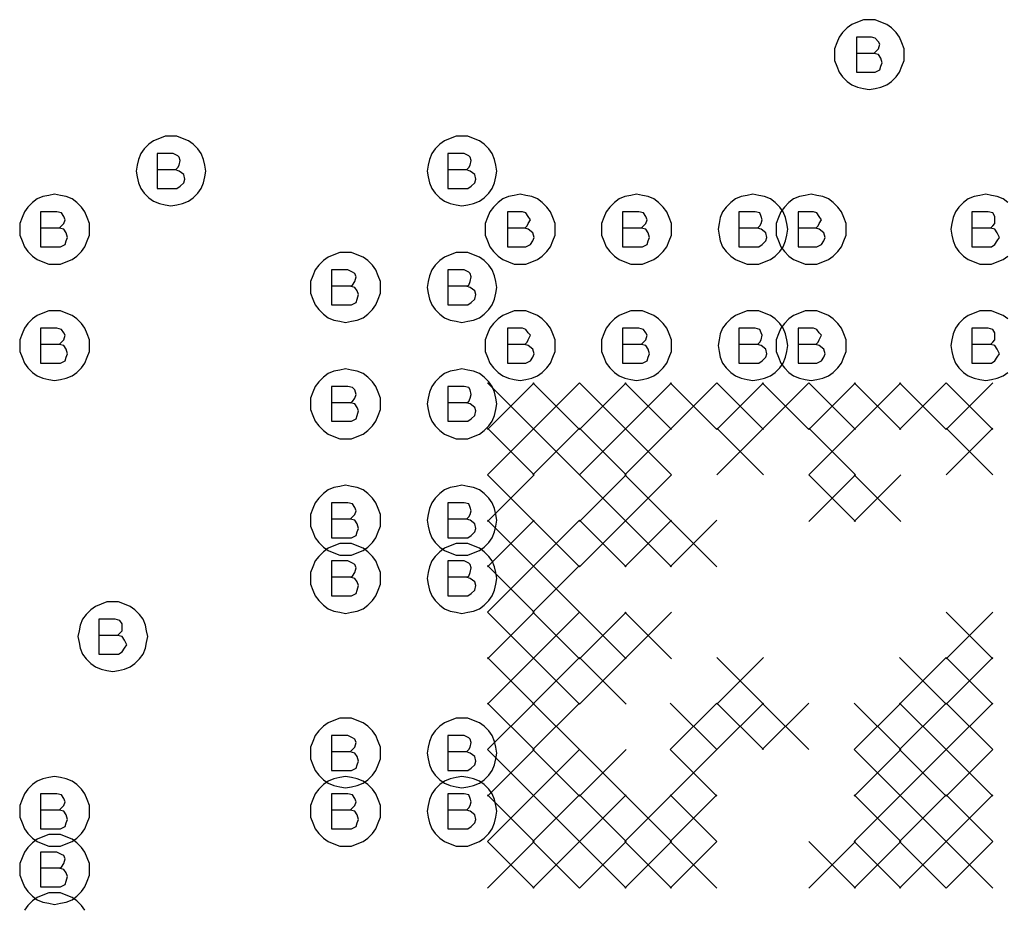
# Model space of a CAD drawing. Extents: x 28 to 61, y 25 to 46.
# Tile 19 of 49: x 36.85 to 37.696, y 31.178 to 31.94. Entities that reach past the tile are written whole.
import ezdxf

# ---------------------------------------------------------------- set-up
doc = ezdxf.new("R2010")
doc.units = 0
doc.layers.add('RVP8-IFD_E_fab', color=2, linetype='CONTINUOUS')

msp = doc.modelspace()

# ---------------------------------------------------------------- linework, layer by layer
at = {"layer": 'RVP8-IFD_E_fab'}
for points in [[(37.61, 31.91), (37.61, 31.915), (37.608, 31.92), (37.606, 31.925), (37.603, 31.929), (37.599, 31.933), (37.595, 31.936), (37.59, 31.938), (37.585, 31.94), (37.58, 31.94), (37.575, 31.94), (37.57, 31.938), (37.565, 31.936), (37.561, 31.933), (37.557, 31.929), (37.554, 31.925), (37.552, 31.92), (37.55, 31.915), (37.55, 31.91), (37.55, 31.905), (37.552, 31.9), (37.554, 31.895), (37.557, 31.891), (37.561, 31.887), (37.565, 31.884), (37.57, 31.882), (37.575, 31.881), (37.58, 31.88), (37.585, 31.881), (37.59, 31.882), (37.595, 31.884), (37.599, 31.887), (37.603, 31.891), (37.606, 31.895), (37.608, 31.9), (37.61, 31.905), (37.61, 31.91)], [(37.01, 31.81), (37.009, 31.815), (37.008, 31.82), (37.006, 31.825), (37.003, 31.829), (36.999, 31.833), (36.995, 31.836), (36.99, 31.838), (36.985, 31.84), (36.98, 31.84), (36.975, 31.84), (36.97, 31.838), (36.965, 31.836), (36.961, 31.833), (36.957, 31.829), (36.954, 31.825), (36.952, 31.82), (36.951, 31.815), (36.95, 31.81), (36.951, 31.805), (36.952, 31.8), (36.954, 31.795), (36.957, 31.791), (36.961, 31.787), (36.965, 31.784), (36.97, 31.782), (36.975, 31.781), (36.98, 31.78), (36.985, 31.781), (36.99, 31.782), (36.995, 31.784), (36.999, 31.787), (37.003, 31.791), (37.006, 31.795), (37.008, 31.8), (37.009, 31.805), (37.01, 31.81)], [(37.26, 31.81), (37.259, 31.815), (37.258, 31.82), (37.256, 31.825), (37.253, 31.829), (37.249, 31.833), (37.245, 31.836), (37.24, 31.838), (37.235, 31.84), (37.23, 31.84), (37.225, 31.84), (37.22, 31.838), (37.215, 31.836), (37.211, 31.833), (37.207, 31.829), (37.204, 31.825), (37.202, 31.82), (37.201, 31.815), (37.2, 31.81), (37.201, 31.805), (37.202, 31.8), (37.204, 31.795), (37.207, 31.791), (37.211, 31.787), (37.215, 31.784), (37.22, 31.782), (37.225, 31.781), (37.23, 31.78), (37.235, 31.781), (37.24, 31.782), (37.245, 31.784), (37.249, 31.787), (37.253, 31.791), (37.256, 31.795), (37.258, 31.8), (37.259, 31.805), (37.26, 31.81)], [(36.91, 31.76), (36.91, 31.765), (36.908, 31.77), (36.906, 31.775), (36.903, 31.779), (36.899, 31.783), (36.895, 31.786), (36.89, 31.788), (36.885, 31.789), (36.88, 31.79), (36.875, 31.789), (36.87, 31.788), (36.865, 31.786), (36.861, 31.783), (36.857, 31.779), (36.854, 31.775), (36.852, 31.77), (36.85, 31.765), (36.85, 31.76), (36.85, 31.755), (36.852, 31.75), (36.854, 31.745), (36.857, 31.741), (36.861, 31.737), (36.865, 31.734), (36.87, 31.732), (36.875, 31.73), (36.88, 31.73), (36.885, 31.73), (36.89, 31.732), (36.895, 31.734), (36.899, 31.737), (36.903, 31.741), (36.906, 31.745), (36.908, 31.75), (36.91, 31.755), (36.91, 31.76)], [(37.31, 31.76), (37.31, 31.765), (37.308, 31.77), (37.306, 31.775), (37.303, 31.779), (37.299, 31.783), (37.295, 31.786), (37.29, 31.788), (37.285, 31.789), (37.28, 31.79), (37.275, 31.789), (37.27, 31.788), (37.265, 31.786), (37.261, 31.783), (37.257, 31.779), (37.254, 31.775), (37.252, 31.77), (37.25, 31.765), (37.25, 31.76), (37.25, 31.755), (37.252, 31.75), (37.254, 31.745), (37.257, 31.741), (37.261, 31.737), (37.265, 31.734), (37.27, 31.732), (37.275, 31.73), (37.28, 31.73), (37.285, 31.73), (37.29, 31.732), (37.295, 31.734), (37.299, 31.737), (37.303, 31.741), (37.306, 31.745), (37.308, 31.75), (37.31, 31.755), (37.31, 31.76)], [(37.41, 31.76), (37.41, 31.765), (37.408, 31.77), (37.406, 31.775), (37.403, 31.779), (37.399, 31.783), (37.395, 31.786), (37.39, 31.788), (37.385, 31.789), (37.38, 31.79), (37.375, 31.789), (37.37, 31.788), (37.365, 31.786), (37.361, 31.783), (37.357, 31.779), (37.354, 31.775), (37.352, 31.77), (37.35, 31.765), (37.35, 31.76), (37.35, 31.755), (37.352, 31.75), (37.354, 31.745), (37.357, 31.741), (37.361, 31.737), (37.365, 31.734), (37.37, 31.732), (37.375, 31.73), (37.38, 31.73), (37.385, 31.73), (37.39, 31.732), (37.395, 31.734), (37.399, 31.737), (37.403, 31.741), (37.406, 31.745), (37.408, 31.75), (37.41, 31.755), (37.41, 31.76)], [(37.51, 31.76), (37.509, 31.765), (37.508, 31.77), (37.506, 31.775), (37.503, 31.779), (37.499, 31.783), (37.495, 31.786), (37.49, 31.788), (37.485, 31.789), (37.48, 31.79), (37.475, 31.789), (37.47, 31.788), (37.465, 31.786), (37.461, 31.783), (37.457, 31.779), (37.454, 31.775), (37.452, 31.77), (37.451, 31.765), (37.45, 31.76), (37.451, 31.755), (37.452, 31.75), (37.454, 31.745), (37.457, 31.741), (37.461, 31.737), (37.465, 31.734), (37.47, 31.732), (37.475, 31.73), (37.48, 31.73), (37.485, 31.73), (37.49, 31.732), (37.495, 31.734), (37.499, 31.737), (37.503, 31.741), (37.506, 31.745), (37.508, 31.75), (37.509, 31.755), (37.51, 31.76)], [(37.56, 31.76), (37.56, 31.765), (37.558, 31.77), (37.556, 31.775), (37.553, 31.779), (37.549, 31.783), (37.545, 31.786), (37.54, 31.788), (37.535, 31.789), (37.53, 31.79), (37.525, 31.789), (37.52, 31.788), (37.515, 31.786), (37.511, 31.783), (37.507, 31.779), (37.504, 31.775), (37.502, 31.77), (37.5, 31.765), (37.5, 31.76), (37.5, 31.755), (37.502, 31.75), (37.504, 31.745), (37.507, 31.741), (37.511, 31.737), (37.515, 31.734), (37.52, 31.732), (37.525, 31.73), (37.53, 31.73), (37.535, 31.73), (37.54, 31.732), (37.545, 31.734), (37.549, 31.737), (37.553, 31.741), (37.556, 31.745), (37.558, 31.75), (37.56, 31.755), (37.56, 31.76)], [(37.16, 31.71), (37.16, 31.715), (37.158, 31.72), (37.156, 31.725), (37.153, 31.729), (37.149, 31.733), (37.145, 31.736), (37.14, 31.738), (37.135, 31.74), (37.13, 31.74), (37.125, 31.74), (37.12, 31.738), (37.115, 31.736), (37.111, 31.733), (37.107, 31.729), (37.104, 31.725), (37.102, 31.72), (37.1, 31.715), (37.1, 31.71), (37.1, 31.705), (37.102, 31.7), (37.104, 31.695), (37.107, 31.691), (37.111, 31.687), (37.115, 31.684), (37.12, 31.682), (37.125, 31.681), (37.13, 31.68), (37.135, 31.681), (37.14, 31.682), (37.145, 31.684), (37.149, 31.687), (37.153, 31.691), (37.156, 31.695), (37.158, 31.7), (37.16, 31.705), (37.16, 31.71)], [(37.26, 31.71), (37.259, 31.715), (37.258, 31.72), (37.256, 31.725), (37.253, 31.729), (37.249, 31.733), (37.245, 31.736), (37.24, 31.738), (37.235, 31.74), (37.23, 31.74), (37.225, 31.74), (37.22, 31.738), (37.215, 31.736), (37.211, 31.733), (37.207, 31.729), (37.204, 31.725), (37.202, 31.72), (37.201, 31.715), (37.2, 31.71), (37.201, 31.705), (37.202, 31.7), (37.204, 31.695), (37.207, 31.691), (37.211, 31.687), (37.215, 31.684), (37.22, 31.682), (37.225, 31.681), (37.23, 31.68), (37.235, 31.681), (37.24, 31.682), (37.245, 31.684), (37.249, 31.687), (37.253, 31.691), (37.256, 31.695), (37.258, 31.7), (37.259, 31.705), (37.26, 31.71)], [(36.91, 31.66), (36.91, 31.665), (36.908, 31.67), (36.906, 31.675), (36.903, 31.679), (36.899, 31.683), (36.895, 31.686), (36.89, 31.688), (36.885, 31.69), (36.88, 31.69), (36.875, 31.69), (36.87, 31.688), (36.865, 31.686), (36.861, 31.683), (36.857, 31.679), (36.854, 31.675), (36.852, 31.67), (36.85, 31.665), (36.85, 31.66), (36.85, 31.655), (36.852, 31.65), (36.854, 31.645), (36.857, 31.641), (36.861, 31.637), (36.865, 31.634), (36.87, 31.632), (36.875, 31.631), (36.88, 31.63), (36.885, 31.631), (36.89, 31.632), (36.895, 31.634), (36.899, 31.637), (36.903, 31.641), (36.906, 31.645), (36.908, 31.65), (36.91, 31.655), (36.91, 31.66)], [(37.31, 31.66), (37.31, 31.665), (37.308, 31.67), (37.306, 31.675), (37.303, 31.679), (37.299, 31.683), (37.295, 31.686), (37.29, 31.688), (37.285, 31.69), (37.28, 31.69), (37.275, 31.69), (37.27, 31.688), (37.265, 31.686), (37.261, 31.683), (37.257, 31.679), (37.254, 31.675), (37.252, 31.67), (37.25, 31.665), (37.25, 31.66), (37.25, 31.655), (37.252, 31.65), (37.254, 31.645), (37.257, 31.641), (37.261, 31.637), (37.265, 31.634), (37.27, 31.632), (37.275, 31.631), (37.28, 31.63), (37.285, 31.631), (37.29, 31.632), (37.295, 31.634), (37.299, 31.637), (37.303, 31.641), (37.306, 31.645), (37.308, 31.65), (37.31, 31.655), (37.31, 31.66)], [(37.41, 31.66), (37.41, 31.665), (37.408, 31.67), (37.406, 31.675), (37.403, 31.679), (37.399, 31.683), (37.395, 31.686), (37.39, 31.688), (37.385, 31.69), (37.38, 31.69), (37.375, 31.69), (37.37, 31.688), (37.365, 31.686), (37.361, 31.683), (37.357, 31.679), (37.354, 31.675), (37.352, 31.67), (37.35, 31.665), (37.35, 31.66), (37.35, 31.655), (37.352, 31.65), (37.354, 31.645), (37.357, 31.641), (37.361, 31.637), (37.365, 31.634), (37.37, 31.632), (37.375, 31.631), (37.38, 31.63), (37.385, 31.631), (37.39, 31.632), (37.395, 31.634), (37.399, 31.637), (37.403, 31.641), (37.406, 31.645), (37.408, 31.65), (37.41, 31.655), (37.41, 31.66)], [(37.51, 31.66), (37.509, 31.665), (37.508, 31.67), (37.506, 31.675), (37.503, 31.679), (37.499, 31.683), (37.495, 31.686), (37.49, 31.688), (37.485, 31.69), (37.48, 31.69), (37.475, 31.69), (37.47, 31.688), (37.465, 31.686), (37.461, 31.683), (37.457, 31.679), (37.454, 31.675), (37.452, 31.67), (37.451, 31.665), (37.45, 31.66), (37.451, 31.655), (37.452, 31.65), (37.454, 31.645), (37.457, 31.641), (37.461, 31.637), (37.465, 31.634), (37.47, 31.632), (37.475, 31.631), (37.48, 31.63), (37.485, 31.631), (37.49, 31.632), (37.495, 31.634), (37.499, 31.637), (37.503, 31.641), (37.506, 31.645), (37.508, 31.65), (37.509, 31.655), (37.51, 31.66)], [(37.56, 31.66), (37.56, 31.665), (37.558, 31.67), (37.556, 31.675), (37.553, 31.679), (37.549, 31.683), (37.545, 31.686), (37.54, 31.688), (37.535, 31.69), (37.53, 31.69), (37.525, 31.69), (37.52, 31.688), (37.515, 31.686), (37.511, 31.683), (37.507, 31.679), (37.504, 31.675), (37.502, 31.67), (37.5, 31.665), (37.5, 31.66), (37.5, 31.655), (37.502, 31.65), (37.504, 31.645), (37.507, 31.641), (37.511, 31.637), (37.515, 31.634), (37.52, 31.632), (37.525, 31.631), (37.53, 31.63), (37.535, 31.631), (37.54, 31.632), (37.545, 31.634), (37.549, 31.637), (37.553, 31.641), (37.556, 31.645), (37.558, 31.65), (37.56, 31.655), (37.56, 31.66)], [(37.16, 31.61), (37.16, 31.615), (37.158, 31.62), (37.156, 31.625), (37.153, 31.629), (37.149, 31.633), (37.145, 31.636), (37.14, 31.638), (37.135, 31.639), (37.13, 31.64), (37.125, 31.639), (37.12, 31.638), (37.115, 31.636), (37.111, 31.633), (37.107, 31.629), (37.104, 31.625), (37.102, 31.62), (37.1, 31.615), (37.1, 31.61), (37.1, 31.605), (37.102, 31.6), (37.104, 31.595), (37.107, 31.591), (37.111, 31.587), (37.115, 31.584), (37.12, 31.582), (37.125, 31.58), (37.13, 31.58), (37.135, 31.58), (37.14, 31.582), (37.145, 31.584), (37.149, 31.587), (37.153, 31.591), (37.156, 31.595), (37.158, 31.6), (37.16, 31.605), (37.16, 31.61)], [(37.26, 31.61), (37.259, 31.615), (37.258, 31.62), (37.256, 31.625), (37.253, 31.629), (37.249, 31.633), (37.245, 31.636), (37.24, 31.638), (37.235, 31.639), (37.23, 31.64), (37.225, 31.639), (37.22, 31.638), (37.215, 31.636), (37.211, 31.633), (37.207, 31.629), (37.204, 31.625), (37.202, 31.62), (37.201, 31.615), (37.2, 31.61), (37.201, 31.605), (37.202, 31.6), (37.204, 31.595), (37.207, 31.591), (37.211, 31.587), (37.215, 31.584), (37.22, 31.582), (37.225, 31.58), (37.23, 31.58), (37.235, 31.58), (37.24, 31.582), (37.245, 31.584), (37.249, 31.587), (37.253, 31.591), (37.256, 31.595), (37.258, 31.6), (37.259, 31.605), (37.26, 31.61)], [(37.16, 31.51), (37.16, 31.515), (37.158, 31.52), (37.156, 31.525), (37.153, 31.529), (37.149, 31.533), (37.145, 31.536), (37.14, 31.538), (37.135, 31.539), (37.13, 31.54), (37.125, 31.539), (37.12, 31.538), (37.115, 31.536), (37.111, 31.533), (37.107, 31.529), (37.104, 31.525), (37.102, 31.52), (37.1, 31.515), (37.1, 31.51), (37.1, 31.505), (37.102, 31.5), (37.104, 31.495), (37.107, 31.491), (37.111, 31.487), (37.115, 31.484), (37.12, 31.482), (37.125, 31.48), (37.13, 31.48), (37.135, 31.48), (37.14, 31.482), (37.145, 31.484), (37.149, 31.487), (37.153, 31.491), (37.156, 31.495), (37.158, 31.5), (37.16, 31.505), (37.16, 31.51)], [(37.26, 31.51), (37.259, 31.515), (37.258, 31.52), (37.256, 31.525), (37.253, 31.529), (37.249, 31.533), (37.245, 31.536), (37.24, 31.538), (37.235, 31.539), (37.23, 31.54), (37.225, 31.539), (37.22, 31.538), (37.215, 31.536), (37.211, 31.533), (37.207, 31.529), (37.204, 31.525), (37.202, 31.52), (37.201, 31.515), (37.2, 31.51), (37.201, 31.505), (37.202, 31.5), (37.204, 31.495), (37.207, 31.491), (37.211, 31.487), (37.215, 31.484), (37.22, 31.482), (37.225, 31.48), (37.23, 31.48), (37.235, 31.48), (37.24, 31.482), (37.245, 31.484), (37.249, 31.487), (37.253, 31.491), (37.256, 31.495), (37.258, 31.5), (37.259, 31.505), (37.26, 31.51)], [(37.16, 31.46), (37.16, 31.465), (37.158, 31.47), (37.156, 31.475), (37.153, 31.479), (37.149, 31.483), (37.145, 31.486), (37.14, 31.488), (37.135, 31.49), (37.13, 31.49), (37.125, 31.49), (37.12, 31.488), (37.115, 31.486), (37.111, 31.483), (37.107, 31.479), (37.104, 31.475), (37.102, 31.47), (37.1, 31.465), (37.1, 31.46), (37.1, 31.455), (37.102, 31.45), (37.104, 31.445), (37.107, 31.441), (37.111, 31.437), (37.115, 31.434), (37.12, 31.432), (37.125, 31.431), (37.13, 31.43), (37.135, 31.431), (37.14, 31.432), (37.145, 31.434), (37.149, 31.437), (37.153, 31.441), (37.156, 31.445), (37.158, 31.45), (37.16, 31.455), (37.16, 31.46)], [(37.26, 31.46), (37.259, 31.465), (37.258, 31.47), (37.256, 31.475), (37.253, 31.479), (37.249, 31.483), (37.245, 31.486), (37.24, 31.488), (37.235, 31.49), (37.23, 31.49), (37.225, 31.49), (37.22, 31.488), (37.215, 31.486), (37.211, 31.483), (37.207, 31.479), (37.204, 31.475), (37.202, 31.47), (37.201, 31.465), (37.2, 31.46), (37.201, 31.455), (37.202, 31.45), (37.204, 31.445), (37.207, 31.441), (37.211, 31.437), (37.215, 31.434), (37.22, 31.432), (37.225, 31.431), (37.23, 31.43), (37.235, 31.431), (37.24, 31.432), (37.245, 31.434), (37.249, 31.437), (37.253, 31.441), (37.256, 31.445), (37.258, 31.45), (37.259, 31.455), (37.26, 31.46)], [(36.96, 31.41), (36.959, 31.415), (36.958, 31.42), (36.956, 31.425), (36.953, 31.429), (36.949, 31.433), (36.945, 31.436), (36.94, 31.438), (36.935, 31.44), (36.93, 31.44), (36.925, 31.44), (36.92, 31.438), (36.915, 31.436), (36.911, 31.433), (36.907, 31.429), (36.904, 31.425), (36.902, 31.42), (36.901, 31.415), (36.9, 31.41), (36.901, 31.405), (36.902, 31.4), (36.904, 31.395), (36.907, 31.391), (36.911, 31.387), (36.915, 31.384), (36.92, 31.382), (36.925, 31.381), (36.93, 31.38), (36.935, 31.381), (36.94, 31.382), (36.945, 31.384), (36.949, 31.387), (36.953, 31.391), (36.956, 31.395), (36.958, 31.4), (36.959, 31.405), (36.96, 31.41)], [(37.16, 31.31), (37.16, 31.315), (37.158, 31.32), (37.156, 31.325), (37.153, 31.329), (37.149, 31.333), (37.145, 31.336), (37.14, 31.338), (37.135, 31.34), (37.13, 31.34), (37.125, 31.34), (37.12, 31.338), (37.115, 31.336), (37.111, 31.333), (37.107, 31.329), (37.104, 31.325), (37.102, 31.32), (37.1, 31.315), (37.1, 31.31), (37.1, 31.305), (37.102, 31.3), (37.104, 31.295), (37.107, 31.291), (37.111, 31.287), (37.115, 31.284), (37.12, 31.282), (37.125, 31.281), (37.13, 31.28), (37.135, 31.281), (37.14, 31.282), (37.145, 31.284), (37.149, 31.287), (37.153, 31.291), (37.156, 31.295), (37.158, 31.3), (37.16, 31.305), (37.16, 31.31)], [(37.26, 31.31), (37.259, 31.315), (37.258, 31.32), (37.256, 31.325), (37.253, 31.329), (37.249, 31.333), (37.245, 31.336), (37.24, 31.338), (37.235, 31.34), (37.23, 31.34), (37.225, 31.34), (37.22, 31.338), (37.215, 31.336), (37.211, 31.333), (37.207, 31.329), (37.204, 31.325), (37.202, 31.32), (37.201, 31.315), (37.2, 31.31), (37.201, 31.305), (37.202, 31.3), (37.204, 31.295), (37.207, 31.291), (37.211, 31.287), (37.215, 31.284), (37.22, 31.282), (37.225, 31.281), (37.23, 31.28), (37.235, 31.281), (37.24, 31.282), (37.245, 31.284), (37.249, 31.287), (37.253, 31.291), (37.256, 31.295), (37.258, 31.3), (37.259, 31.305), (37.26, 31.31)], [(36.91, 31.26), (36.91, 31.265), (36.908, 31.27), (36.906, 31.275), (36.903, 31.279), (36.899, 31.283), (36.895, 31.286), (36.89, 31.288), (36.885, 31.289), (36.88, 31.29), (36.875, 31.289), (36.87, 31.288), (36.865, 31.286), (36.861, 31.283), (36.857, 31.279), (36.854, 31.275), (36.852, 31.27), (36.85, 31.265), (36.85, 31.26), (36.85, 31.255), (36.852, 31.25), (36.854, 31.245), (36.857, 31.241), (36.861, 31.237), (36.865, 31.234), (36.87, 31.232), (36.875, 31.23), (36.88, 31.23), (36.885, 31.23), (36.89, 31.232), (36.895, 31.234), (36.899, 31.237), (36.903, 31.241), (36.906, 31.245), (36.908, 31.25), (36.91, 31.255), (36.91, 31.26)], [(37.16, 31.26), (37.16, 31.265), (37.158, 31.27), (37.156, 31.275), (37.153, 31.279), (37.149, 31.283), (37.145, 31.286), (37.14, 31.288), (37.135, 31.289), (37.13, 31.29), (37.125, 31.289), (37.12, 31.288), (37.115, 31.286), (37.111, 31.283), (37.107, 31.279), (37.104, 31.275), (37.102, 31.27), (37.1, 31.265), (37.1, 31.26), (37.1, 31.255), (37.102, 31.25), (37.104, 31.245), (37.107, 31.241), (37.111, 31.237), (37.115, 31.234), (37.12, 31.232), (37.125, 31.23), (37.13, 31.23), (37.135, 31.23), (37.14, 31.232), (37.145, 31.234), (37.149, 31.237), (37.153, 31.241), (37.156, 31.245), (37.158, 31.25), (37.16, 31.255), (37.16, 31.26)], [(37.26, 31.26), (37.259, 31.265), (37.258, 31.27), (37.256, 31.275), (37.253, 31.279), (37.249, 31.283), (37.245, 31.286), (37.24, 31.288), (37.235, 31.289), (37.23, 31.29), (37.225, 31.289), (37.22, 31.288), (37.215, 31.286), (37.211, 31.283), (37.207, 31.279), (37.204, 31.275), (37.202, 31.27), (37.201, 31.265), (37.2, 31.26), (37.201, 31.255), (37.202, 31.25), (37.204, 31.245), (37.207, 31.241), (37.211, 31.237), (37.215, 31.234), (37.22, 31.232), (37.225, 31.23), (37.23, 31.23), (37.235, 31.23), (37.24, 31.232), (37.245, 31.234), (37.249, 31.237), (37.253, 31.241), (37.256, 31.245), (37.258, 31.25), (37.259, 31.255), (37.26, 31.26)], [(36.91, 31.21), (36.91, 31.215), (36.908, 31.22), (36.906, 31.225), (36.903, 31.229), (36.899, 31.233), (36.895, 31.236), (36.89, 31.238), (36.885, 31.24), (36.88, 31.24), (36.875, 31.24), (36.87, 31.238), (36.865, 31.236), (36.861, 31.233), (36.857, 31.229), (36.854, 31.225), (36.852, 31.22), (36.85, 31.215), (36.85, 31.21), (36.85, 31.205), (36.852, 31.2), (36.854, 31.195), (36.857, 31.191), (36.861, 31.187), (36.865, 31.184), (36.87, 31.182), (36.875, 31.181), (36.88, 31.18), (36.885, 31.181), (36.89, 31.182), (36.895, 31.184), (36.899, 31.187), (36.903, 31.191), (36.906, 31.195), (36.908, 31.2), (36.91, 31.205), (36.91, 31.21)]]:
    msp.add_lwpolyline(points, close=True, dxfattribs=at)
for points in [[(37.584, 31.911), (37.586, 31.913), (37.588, 31.915), (37.589, 31.919), (37.588, 31.921), (37.585, 31.924), (37.582, 31.925), (37.569, 31.925), (37.569, 31.895), (37.585, 31.895), (37.589, 31.897), (37.59, 31.9), (37.591, 31.903), (37.59, 31.907), (37.588, 31.91), (37.584, 31.911), (37.569, 31.911)], [(36.984, 31.811), (36.986, 31.813), (36.987, 31.815), (36.988, 31.819), (36.987, 31.822), (36.986, 31.823), (36.982, 31.825), (36.968, 31.825), (36.968, 31.795), (36.985, 31.795), (36.988, 31.797), (36.991, 31.8), (36.992, 31.803), (36.991, 31.807), (36.987, 31.81), (36.984, 31.811), (36.968, 31.811)], [(37.234, 31.811), (37.236, 31.813), (37.237, 31.815), (37.238, 31.819), (37.237, 31.822), (37.236, 31.823), (37.232, 31.825), (37.218, 31.825), (37.218, 31.795), (37.235, 31.795), (37.238, 31.797), (37.241, 31.8), (37.242, 31.803), (37.241, 31.807), (37.237, 31.81), (37.234, 31.811), (37.218, 31.811)], [(37.699, 31.783), (37.695, 31.786), (37.69, 31.788), (37.685, 31.789), (37.68, 31.79), (37.675, 31.789), (37.67, 31.788), (37.665, 31.786), (37.661, 31.783), (37.657, 31.779), (37.654, 31.775), (37.652, 31.77), (37.651, 31.765), (37.65, 31.76), (37.651, 31.755), (37.652, 31.75), (37.654, 31.745), (37.657, 31.741), (37.661, 31.737), (37.665, 31.734), (37.67, 31.732), (37.675, 31.73), (37.68, 31.73), (37.685, 31.73), (37.69, 31.732), (37.695, 31.734), (37.699, 31.737)], [(36.884, 31.761), (36.886, 31.763), (36.888, 31.765), (36.889, 31.768), (36.888, 31.771), (36.886, 31.774), (36.882, 31.775), (36.868, 31.775), (36.868, 31.745), (36.885, 31.745), (36.889, 31.747), (36.89, 31.75), (36.891, 31.753), (36.89, 31.757), (36.888, 31.76), (36.884, 31.761), (36.868, 31.761)], [(37.284, 31.761), (37.286, 31.763), (37.287, 31.765), (37.289, 31.768), (37.287, 31.771), (37.285, 31.774), (37.282, 31.775), (37.269, 31.775), (37.269, 31.745), (37.285, 31.745), (37.289, 31.747), (37.291, 31.75), (37.292, 31.753), (37.291, 31.757), (37.287, 31.76), (37.284, 31.761), (37.269, 31.761)], [(37.384, 31.761), (37.386, 31.763), (37.388, 31.765), (37.389, 31.768), (37.388, 31.771), (37.386, 31.774), (37.382, 31.775), (37.368, 31.775), (37.368, 31.745), (37.385, 31.745), (37.389, 31.747), (37.39, 31.75), (37.391, 31.753), (37.39, 31.757), (37.388, 31.76), (37.384, 31.761), (37.368, 31.761)], [(37.484, 31.761), (37.486, 31.763), (37.487, 31.765), (37.488, 31.768), (37.487, 31.771), (37.486, 31.774), (37.482, 31.775), (37.468, 31.775), (37.468, 31.745), (37.485, 31.745), (37.488, 31.747), (37.491, 31.75), (37.492, 31.753), (37.491, 31.757), (37.487, 31.76), (37.484, 31.761), (37.468, 31.761)], [(37.534, 31.761), (37.536, 31.763), (37.537, 31.765), (37.539, 31.768), (37.537, 31.771), (37.535, 31.774), (37.532, 31.775), (37.519, 31.775), (37.519, 31.745), (37.535, 31.745), (37.539, 31.747), (37.541, 31.75), (37.542, 31.753), (37.541, 31.757), (37.537, 31.76), (37.534, 31.761), (37.519, 31.761)], [(37.684, 31.761), (37.686, 31.763), (37.688, 31.765), (37.688, 31.768), (37.688, 31.771), (37.686, 31.774), (37.682, 31.775), (37.668, 31.775), (37.668, 31.745), (37.685, 31.745), (37.688, 31.747), (37.69, 31.75), (37.692, 31.753), (37.69, 31.757), (37.688, 31.76), (37.684, 31.761), (37.668, 31.761)], [(37.134, 31.711), (37.136, 31.712), (37.138, 31.715), (37.139, 31.719), (37.138, 31.722), (37.136, 31.723), (37.132, 31.725), (37.118, 31.725), (37.118, 31.695), (37.135, 31.695), (37.139, 31.697), (37.14, 31.7), (37.141, 31.704), (37.14, 31.707), (37.138, 31.71), (37.134, 31.711), (37.118, 31.711)], [(37.234, 31.711), (37.236, 31.712), (37.237, 31.715), (37.238, 31.719), (37.237, 31.722), (37.236, 31.723), (37.232, 31.725), (37.218, 31.725), (37.218, 31.695), (37.235, 31.695), (37.238, 31.697), (37.241, 31.7), (37.242, 31.704), (37.241, 31.707), (37.237, 31.71), (37.234, 31.711), (37.218, 31.711)], [(37.699, 31.683), (37.695, 31.686), (37.69, 31.688), (37.685, 31.69), (37.68, 31.69), (37.675, 31.69), (37.67, 31.688), (37.665, 31.686), (37.661, 31.683), (37.657, 31.679), (37.654, 31.675), (37.652, 31.67), (37.651, 31.665), (37.65, 31.66), (37.651, 31.655), (37.652, 31.65), (37.654, 31.645), (37.657, 31.641), (37.661, 31.637), (37.665, 31.634), (37.67, 31.632), (37.675, 31.631), (37.68, 31.63), (37.685, 31.631), (37.69, 31.632), (37.695, 31.634), (37.699, 31.637)], [(36.884, 31.661), (36.886, 31.663), (36.888, 31.665), (36.889, 31.669), (36.888, 31.671), (36.886, 31.674), (36.882, 31.675), (36.868, 31.675), (36.868, 31.645), (36.885, 31.645), (36.889, 31.647), (36.89, 31.65), (36.891, 31.653), (36.89, 31.657), (36.888, 31.66), (36.884, 31.661), (36.868, 31.661)], [(37.284, 31.661), (37.286, 31.663), (37.287, 31.665), (37.289, 31.669), (37.287, 31.671), (37.285, 31.674), (37.282, 31.675), (37.269, 31.675), (37.269, 31.645), (37.285, 31.645), (37.289, 31.647), (37.291, 31.65), (37.292, 31.653), (37.291, 31.657), (37.287, 31.66), (37.284, 31.661), (37.269, 31.661)], [(37.384, 31.661), (37.386, 31.663), (37.388, 31.665), (37.389, 31.669), (37.388, 31.671), (37.386, 31.674), (37.382, 31.675), (37.368, 31.675), (37.368, 31.645), (37.385, 31.645), (37.389, 31.647), (37.39, 31.65), (37.391, 31.653), (37.39, 31.657), (37.388, 31.66), (37.384, 31.661), (37.368, 31.661)], [(37.484, 31.661), (37.486, 31.663), (37.487, 31.665), (37.488, 31.669), (37.487, 31.671), (37.486, 31.674), (37.482, 31.675), (37.468, 31.675), (37.468, 31.645), (37.485, 31.645), (37.488, 31.647), (37.491, 31.65), (37.492, 31.653), (37.491, 31.657), (37.487, 31.66), (37.484, 31.661), (37.468, 31.661)], [(37.534, 31.661), (37.536, 31.663), (37.537, 31.665), (37.539, 31.669), (37.537, 31.671), (37.535, 31.674), (37.532, 31.675), (37.519, 31.675), (37.519, 31.645), (37.535, 31.645), (37.539, 31.647), (37.541, 31.65), (37.542, 31.653), (37.541, 31.657), (37.537, 31.66), (37.534, 31.661), (37.519, 31.661)], [(37.684, 31.661), (37.686, 31.663), (37.688, 31.665), (37.688, 31.669), (37.688, 31.671), (37.686, 31.674), (37.682, 31.675), (37.668, 31.675), (37.668, 31.645), (37.685, 31.645), (37.688, 31.647), (37.69, 31.65), (37.692, 31.653), (37.69, 31.657), (37.688, 31.66), (37.684, 31.661), (37.668, 31.661)], [(37.134, 31.611), (37.136, 31.612), (37.138, 31.615), (37.139, 31.618), (37.138, 31.622), (37.136, 31.624), (37.132, 31.625), (37.118, 31.625), (37.118, 31.595), (37.135, 31.595), (37.139, 31.597), (37.14, 31.6), (37.141, 31.604), (37.14, 31.607), (37.138, 31.61), (37.134, 31.611), (37.118, 31.611)], [(37.234, 31.611), (37.236, 31.612), (37.237, 31.615), (37.238, 31.618), (37.237, 31.622), (37.236, 31.624), (37.232, 31.625), (37.218, 31.625), (37.218, 31.595), (37.235, 31.595), (37.238, 31.597), (37.241, 31.6), (37.242, 31.604), (37.241, 31.607), (37.237, 31.61), (37.234, 31.611), (37.218, 31.611)], [(37.252, 31.628), (37.292, 31.588)], [(37.292, 31.628), (37.252, 31.588)], [(37.291, 31.628), (37.331, 31.588)], [(37.331, 31.628), (37.291, 31.588)], [(37.331, 31.628), (37.371, 31.588)], [(37.371, 31.628), (37.331, 31.588)], [(37.37, 31.628), (37.41, 31.588)], [(37.41, 31.628), (37.37, 31.588)], [(37.409, 31.628), (37.449, 31.588)], [(37.449, 31.628), (37.409, 31.588)], [(37.449, 31.628), (37.489, 31.588)], [(37.489, 31.628), (37.449, 31.588)], [(37.488, 31.628), (37.528, 31.588)], [(37.528, 31.628), (37.488, 31.588)], [(37.528, 31.628), (37.568, 31.588)], [(37.568, 31.628), (37.528, 31.588)], [(37.567, 31.628), (37.607, 31.588)], [(37.607, 31.628), (37.567, 31.588)], [(37.606, 31.628), (37.646, 31.588)], [(37.646, 31.628), (37.606, 31.588)], [(37.646, 31.628), (37.686, 31.588)], [(37.686, 31.628), (37.646, 31.588)], [(37.252, 31.589), (37.292, 31.549)], [(37.292, 31.589), (37.252, 31.549)], [(37.291, 31.589), (37.331, 31.549)], [(37.331, 31.589), (37.291, 31.549)], [(37.331, 31.589), (37.371, 31.549)], [(37.371, 31.589), (37.331, 31.549)], [(37.37, 31.589), (37.41, 31.549)], [(37.41, 31.589), (37.37, 31.549)], [(37.449, 31.589), (37.489, 31.549)], [(37.489, 31.589), (37.449, 31.549)], [(37.528, 31.589), (37.568, 31.549)], [(37.568, 31.589), (37.528, 31.549)], [(37.646, 31.589), (37.686, 31.549)], [(37.686, 31.589), (37.646, 31.549)], [(37.252, 31.549), (37.292, 31.509)], [(37.292, 31.549), (37.252, 31.509)], [(37.331, 31.549), (37.371, 31.509)], [(37.371, 31.549), (37.331, 31.509)], [(37.37, 31.549), (37.41, 31.509)], [(37.41, 31.549), (37.37, 31.509)], [(37.528, 31.549), (37.568, 31.509)], [(37.568, 31.549), (37.528, 31.509)], [(37.567, 31.549), (37.607, 31.509)], [(37.607, 31.549), (37.567, 31.509)], [(37.134, 31.511), (37.136, 31.513), (37.138, 31.515), (37.139, 31.518), (37.138, 31.521), (37.136, 31.524), (37.132, 31.525), (37.118, 31.525), (37.118, 31.495), (37.135, 31.495), (37.139, 31.497), (37.14, 31.5), (37.141, 31.503), (37.14, 31.507), (37.138, 31.51), (37.134, 31.511), (37.118, 31.511)], [(37.234, 31.511), (37.236, 31.513), (37.237, 31.515), (37.238, 31.518), (37.237, 31.521), (37.236, 31.524), (37.232, 31.525), (37.218, 31.525), (37.218, 31.495), (37.235, 31.495), (37.238, 31.497), (37.241, 31.5), (37.242, 31.503), (37.241, 31.507), (37.237, 31.51), (37.234, 31.511), (37.218, 31.511)], [(37.252, 31.51), (37.292, 31.47)], [(37.292, 31.51), (37.252, 31.47)], [(37.291, 31.51), (37.331, 31.47)], [(37.331, 31.51), (37.291, 31.47)], [(37.331, 31.51), (37.371, 31.47)], [(37.371, 31.51), (37.331, 31.47)], [(37.37, 31.51), (37.41, 31.47)], [(37.41, 31.51), (37.37, 31.47)], [(37.409, 31.51), (37.449, 31.47)], [(37.449, 31.51), (37.409, 31.47)], [(37.134, 31.461), (37.136, 31.462), (37.138, 31.465), (37.139, 31.469), (37.138, 31.472), (37.136, 31.473), (37.132, 31.475), (37.118, 31.475), (37.118, 31.445), (37.135, 31.445), (37.139, 31.447), (37.14, 31.45), (37.141, 31.454), (37.14, 31.457), (37.138, 31.46), (37.134, 31.461), (37.118, 31.461)], [(37.234, 31.461), (37.236, 31.462), (37.237, 31.465), (37.238, 31.469), (37.237, 31.472), (37.236, 31.473), (37.232, 31.475), (37.218, 31.475), (37.218, 31.445), (37.235, 31.445), (37.238, 31.447), (37.241, 31.45), (37.242, 31.454), (37.241, 31.457), (37.237, 31.46), (37.234, 31.461), (37.218, 31.461)], [(37.252, 31.471), (37.292, 31.431)], [(37.292, 31.471), (37.252, 31.431)], [(37.291, 31.471), (37.331, 31.431)], [(37.331, 31.471), (37.291, 31.431)], [(37.252, 31.431), (37.292, 31.391)], [(37.292, 31.431), (37.252, 31.391)], [(37.291, 31.431), (37.331, 31.391)], [(37.331, 31.431), (37.291, 31.391)], [(37.331, 31.431), (37.371, 31.391)], [(37.371, 31.431), (37.331, 31.391)], [(37.37, 31.431), (37.41, 31.391)], [(37.41, 31.431), (37.37, 31.391)], [(37.646, 31.431), (37.686, 31.391)], [(37.686, 31.431), (37.646, 31.391)], [(36.934, 31.411), (36.936, 31.413), (36.938, 31.415), (36.938, 31.419), (36.938, 31.421), (36.936, 31.424), (36.932, 31.425), (36.918, 31.425), (36.918, 31.395), (36.935, 31.395), (36.938, 31.397), (36.94, 31.4), (36.942, 31.403), (36.94, 31.407), (36.938, 31.41), (36.934, 31.411), (36.918, 31.411)], [(37.252, 31.392), (37.292, 31.352)], [(37.292, 31.392), (37.252, 31.352)], [(37.291, 31.392), (37.331, 31.352)], [(37.331, 31.392), (37.291, 31.352)], [(37.331, 31.392), (37.371, 31.352)], [(37.371, 31.392), (37.331, 31.352)], [(37.449, 31.392), (37.489, 31.352)], [(37.489, 31.392), (37.449, 31.352)], [(37.606, 31.392), (37.646, 31.352)], [(37.646, 31.392), (37.606, 31.352)], [(37.646, 31.392), (37.686, 31.352)], [(37.686, 31.392), (37.646, 31.352)], [(37.252, 31.353), (37.292, 31.313)], [(37.292, 31.353), (37.252, 31.313)], [(37.291, 31.353), (37.331, 31.313)], [(37.331, 31.353), (37.291, 31.313)], [(37.409, 31.353), (37.449, 31.313)], [(37.449, 31.353), (37.409, 31.313)], [(37.449, 31.353), (37.489, 31.313)], [(37.489, 31.353), (37.449, 31.313)], [(37.488, 31.353), (37.528, 31.313)], [(37.528, 31.353), (37.488, 31.313)], [(37.567, 31.353), (37.607, 31.313)], [(37.607, 31.353), (37.567, 31.313)], [(37.606, 31.353), (37.646, 31.313)], [(37.646, 31.353), (37.606, 31.313)], [(37.646, 31.353), (37.686, 31.313)], [(37.686, 31.353), (37.646, 31.313)], [(37.134, 31.311), (37.136, 31.313), (37.138, 31.315), (37.139, 31.319), (37.138, 31.322), (37.136, 31.323), (37.132, 31.325), (37.118, 31.325), (37.118, 31.295), (37.135, 31.295), (37.139, 31.297), (37.14, 31.3), (37.141, 31.303), (37.14, 31.307), (37.138, 31.31), (37.134, 31.311), (37.118, 31.311)], [(37.234, 31.311), (37.236, 31.313), (37.237, 31.315), (37.238, 31.319), (37.237, 31.322), (37.236, 31.323), (37.232, 31.325), (37.218, 31.325), (37.218, 31.295), (37.235, 31.295), (37.238, 31.297), (37.241, 31.3), (37.242, 31.303), (37.241, 31.307), (37.237, 31.31), (37.234, 31.311), (37.218, 31.311)], [(37.252, 31.313), (37.292, 31.273)], [(37.292, 31.313), (37.252, 31.273)], [(37.291, 31.313), (37.331, 31.273)], [(37.331, 31.313), (37.291, 31.273)], [(37.331, 31.313), (37.371, 31.273)], [(37.371, 31.313), (37.331, 31.273)], [(37.409, 31.313), (37.449, 31.273)], [(37.449, 31.313), (37.409, 31.273)], [(37.567, 31.313), (37.607, 31.273)], [(37.607, 31.313), (37.567, 31.273)], [(37.606, 31.313), (37.646, 31.273)], [(37.646, 31.313), (37.606, 31.273)], [(37.646, 31.313), (37.686, 31.273)], [(37.686, 31.313), (37.646, 31.273)], [(36.884, 31.261), (36.886, 31.263), (36.888, 31.265), (36.889, 31.268), (36.888, 31.271), (36.886, 31.274), (36.882, 31.275), (36.868, 31.275), (36.868, 31.245), (36.885, 31.245), (36.889, 31.247), (36.89, 31.25), (36.891, 31.253), (36.89, 31.257), (36.888, 31.26), (36.884, 31.261), (36.868, 31.261)], [(37.134, 31.261), (37.136, 31.263), (37.138, 31.265), (37.139, 31.268), (37.138, 31.271), (37.136, 31.274), (37.132, 31.275), (37.118, 31.275), (37.118, 31.245), (37.135, 31.245), (37.139, 31.247), (37.14, 31.25), (37.141, 31.253), (37.14, 31.257), (37.138, 31.26), (37.134, 31.261), (37.118, 31.261)], [(37.234, 31.261), (37.236, 31.263), (37.237, 31.265), (37.238, 31.268), (37.237, 31.271), (37.236, 31.274), (37.232, 31.275), (37.218, 31.275), (37.218, 31.245), (37.235, 31.245), (37.238, 31.247), (37.241, 31.25), (37.242, 31.253), (37.241, 31.257), (37.237, 31.26), (37.234, 31.261), (37.218, 31.261)], [(37.252, 31.274), (37.292, 31.234)], [(37.292, 31.274), (37.252, 31.234)], [(37.291, 31.274), (37.331, 31.234)], [(37.331, 31.274), (37.291, 31.234)], [(37.331, 31.274), (37.371, 31.234)], [(37.371, 31.274), (37.331, 31.234)], [(37.37, 31.274), (37.41, 31.234)], [(37.41, 31.274), (37.37, 31.234)], [(37.409, 31.274), (37.449, 31.234)], [(37.449, 31.274), (37.409, 31.234)], [(37.567, 31.274), (37.607, 31.234)], [(37.607, 31.274), (37.567, 31.234)], [(37.606, 31.274), (37.646, 31.234)], [(37.646, 31.274), (37.606, 31.234)], [(37.646, 31.274), (37.686, 31.234)], [(37.686, 31.274), (37.646, 31.234)], [(37.252, 31.234), (37.292, 31.194)], [(37.292, 31.234), (37.252, 31.194)], [(37.291, 31.234), (37.331, 31.194)], [(37.331, 31.234), (37.291, 31.194)], [(37.331, 31.234), (37.371, 31.194)], [(37.371, 31.234), (37.331, 31.194)], [(37.37, 31.234), (37.41, 31.194)], [(37.41, 31.234), (37.37, 31.194)], [(37.409, 31.234), (37.449, 31.194)], [(37.449, 31.234), (37.409, 31.194)], [(37.528, 31.234), (37.568, 31.194)], [(37.568, 31.234), (37.528, 31.194)], [(37.567, 31.234), (37.607, 31.194)], [(37.607, 31.234), (37.567, 31.194)], [(37.606, 31.234), (37.646, 31.194)], [(37.646, 31.234), (37.606, 31.194)], [(37.646, 31.234), (37.686, 31.194)], [(37.686, 31.234), (37.646, 31.194)], [(36.884, 31.211), (36.886, 31.212), (36.888, 31.215), (36.889, 31.219), (36.888, 31.222), (36.886, 31.223), (36.882, 31.225), (36.868, 31.225), (36.868, 31.195), (36.885, 31.195), (36.889, 31.197), (36.89, 31.2), (36.891, 31.204), (36.89, 31.207), (36.888, 31.21), (36.884, 31.211), (36.868, 31.211)], [(36.906, 31.175), (36.903, 31.179), (36.899, 31.183), (36.895, 31.186), (36.89, 31.188), (36.885, 31.19), (36.88, 31.19), (36.875, 31.19), (36.87, 31.188), (36.865, 31.186), (36.861, 31.183), (36.857, 31.179), (36.854, 31.175)]]:
    msp.add_lwpolyline(points, dxfattribs=at)

doc.saveas('drawing.dxf')
